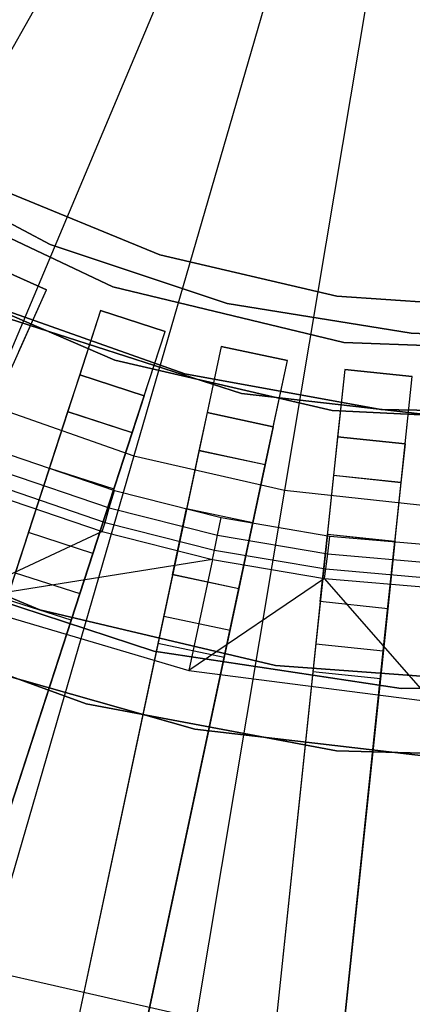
# Model space of a CAD drawing. Extents: x 1 to 71.1, y -35.1 to 35.1.
# Tile 16 of 85: x 35 to 35.8, y -4 to -1.9. Entities that reach past the tile are written whole.
import ezdxf

# ---------------------------------------------------------------- set-up
doc = ezdxf.new("R2010")
doc.units = 0
doc.header["$LTSCALE"] = 2.54
doc.layers.get('0').update_dxf_attribs({"color": 13, "linetype": 'CONTINUOUS'})

# ---------------------------------------------------------------- blocks, each defined once
blk = doc.blocks.new('LPUMPKIN_L_444_STL')
at = {"color": 0}
for p, q in [((34.5794, -2.5617, 208.8987), (35.1719, -1.514, 208.7134)), ((34.5794, -2.5617, 208.8987), (35.1719, -1.514, 208.7134)), ((35.3535, -1.6032, 208.7134), (34.8866, -2.7125, 208.8987)), ((35.3535, -1.6032, 208.7134), (34.8866, -2.7125, 208.8987)), ((35.5442, -1.6707, 208.7134), (35.2092, -2.8267, 208.8987)), ((35.5442, -1.6707, 208.7134), (35.2092, -2.8267, 208.8987)), ((35.7414, -1.7156, 208.7134), (35.5429, -2.9027, 208.8987)), ((35.7414, -1.7156, 208.7134), (35.5429, -2.9027, 208.8987)), ((35.0244, -2.358, 14.0525), (34.6593, -2.1664, 14.0525)), ((34.6593, -2.1664, 13.0525), (35.0244, -2.358, 13.0525)), ((35.0244, -2.358, 14.0525), (34.6593, -2.1664, 14.0525)), ((34.6593, -2.1664, 13.0525), (35.0244, -2.358, 13.0525)), ((35.1627, -2.4517, 20.2661), (34.6869, -2.2272, 20.2661)), ((34.6869, -2.2272, 11.7661), (35.1627, -2.4517, 11.7661)), ((34.6869, -2.2272, 11.7661), (35.1627, -2.4517, 11.7661)), ((35.1627, -2.4517, 20.2661), (34.6869, -2.2272, 20.2661)), ((34.8946, -2.2281, 49.9786), (35.2667, -2.3811, 49.9786)), ((35.2667, -2.3811, 49.8286), (34.8946, -2.2281, 49.8286)), ((34.8946, -2.2281, 49.9786), (35.2667, -2.3811, 49.9786)), ((35.2667, -2.3811, 49.8286), (34.8946, -2.2281, 49.8286)), ((35.4156, -2.4886, 14.0525), (35.0244, -2.358, 14.0525)), ((35.0244, -2.358, 14.0525), (35.0244, -2.358, 13.0525)), ((35.0244, -2.358, 13.0525), (35.4156, -2.4886, 13.0525)), ((35.0244, -2.358, 14.0525), (35.0244, -2.358, 13.0525)), ((35.4156, -2.4886, 14.0525), (35.0244, -2.358, 14.0525)), ((35.0244, -2.358, 13.0525), (35.4156, -2.4886, 13.0525)), ((35.0158, -2.4585, 50.2786), (34.8788, -2.3974, 50.2786)), ((34.8788, -2.3974, 49.6954), (35.0158, -2.4585, 49.6954)), ((34.8788, -2.3974, 49.6954), (35.0158, -2.4585, 49.6954)), ((35.0158, -2.4585, 50.2786), (34.8788, -2.3974, 50.2786)), ((35.2667, -2.3811, 49.9786), (35.6585, -2.4725, 49.9786)), ((35.6585, -2.4725, 49.8286), (35.2667, -2.3811, 49.8286)), ((35.2667, -2.3811, 49.9786), (35.6585, -2.4725, 49.9786)), ((35.2667, -2.3811, 49.9786), (35.2667, -2.3811, 49.8286)), ((35.6585, -2.4725, 49.8286), (35.2667, -2.3811, 49.8286)), ((35.2667, -2.3811, 49.9786), (35.2667, -2.3811, 49.8286)), ((34.7142, -2.4185, 19.6661), (35.1671, -2.6143, 19.6661)), ((35.1671, -2.6143, 19.7661), (34.7142, -2.4185, 19.7661)), ((35.1671, -2.6143, 19.7661), (34.7142, -2.4185, 19.7661)), ((34.7142, -2.4185, 19.6661), (35.1671, -2.6143, 19.6661)), ((34.9202, -2.6733, 49.6954), (35.0158, -2.4585, 49.6954)), ((34.9202, -2.6733, 49.6954), (35.0158, -2.4585, 49.6954)), ((34.9548, -2.5955, 50.2786), (35.0158, -2.4585, 50.2786)), ((34.9548, -2.5955, 50.2786), (35.0158, -2.4585, 50.2786)), ((35.0158, -2.4585, 49.6954), (35.0158, -2.4585, 50.2786)), ((35.0158, -2.4585, 49.6954), (35.0158, -2.4585, 50.2786)), ((35.6739, -2.5757, 20.2661), (35.1627, -2.4517, 20.2661)), ((35.1627, -2.4517, 11.7661), (35.6739, -2.5757, 11.7661)), ((35.1627, -2.4517, 11.7661), (35.6739, -2.5757, 11.7661)), ((35.1627, -2.4517, 11.7661), (35.1627, -2.4517, 20.2661)), ((35.6739, -2.5757, 20.2661), (35.1627, -2.4517, 20.2661)), ((35.1627, -2.4517, 11.7661), (35.1627, -2.4517, 20.2661)), ((35.6585, -2.4725, 49.9786), (36.0599, -2.4998, 49.9786)), ((36.0599, -2.4998, 49.8286), (35.6585, -2.4725, 49.8286)), ((35.6585, -2.4725, 49.9786), (36.0599, -2.4998, 49.9786)), ((35.6585, -2.4725, 49.9786), (35.6585, -2.4725, 49.8286)), ((36.0599, -2.4998, 49.8286), (35.6585, -2.4725, 49.8286)), ((35.6585, -2.4725, 49.9786), (35.6585, -2.4725, 49.8286)), ((34.9069, -2.4974, 49.9786), (35.3221, -2.6449, 49.9786)), ((35.3221, -2.6449, 50.1786), (34.9069, -2.4974, 50.1786)), ((34.9069, -2.4974, 49.9786), (35.3221, -2.6449, 49.9786)), ((35.3221, -2.6449, 50.1786), (34.9069, -2.4974, 50.1786)), ((35.1357, -2.5045, 49.6954), (35.063, -2.7282, 49.6954)), ((35.1357, -2.5045, 49.6954), (35.063, -2.7282, 49.6954)), ((35.1357, -2.5045, 50.2786), (35.0894, -2.6471, 50.2786)), ((35.1357, -2.5045, 50.2786), (35.0894, -2.6471, 50.2786)), ((35.2784, -2.5508, 50.2786), (35.1357, -2.5045, 50.2786)), ((35.1357, -2.5045, 50.2786), (35.1357, -2.5045, 49.6954)), ((35.1357, -2.5045, 49.6954), (35.2784, -2.5508, 49.6954)), ((35.1357, -2.5045, 49.6954), (35.2784, -2.5508, 49.6954)), ((35.1357, -2.5045, 50.2786), (35.1357, -2.5045, 49.6954)), ((35.2784, -2.5508, 50.2786), (35.1357, -2.5045, 50.2786)), ((35.8227, -2.5548, 14.0525), (35.4156, -2.4886, 14.0525)), ((35.4156, -2.4886, 14.0525), (35.4156, -2.4886, 13.0525)), ((35.4156, -2.4886, 13.0525), (35.8227, -2.5548, 13.0525)), ((35.4156, -2.4886, 14.0525), (35.4156, -2.4886, 13.0525)), ((35.8227, -2.5548, 14.0525), (35.4156, -2.4886, 14.0525)), ((35.4156, -2.4886, 13.0525), (35.8227, -2.5548, 13.0525)), ((34.9344, -2.5231, 20.2661), (35.4477, -2.688, 20.2661)), ((35.4477, -2.688, 11.7661), (34.9344, -2.5231, 11.7661)), ((34.9344, -2.5231, 20.2661), (35.4477, -2.688, 20.2661)), ((35.4477, -2.688, 11.7661), (34.9344, -2.5231, 11.7661)), ((35.2057, -2.7745, 49.6954), (35.2784, -2.5508, 49.6954)), ((35.2057, -2.7745, 49.6954), (35.2784, -2.5508, 49.6954)), ((35.232, -2.6935, 50.2786), (35.2784, -2.5508, 50.2786)), ((35.232, -2.6935, 50.2786), (35.2784, -2.5508, 50.2786)), ((35.2784, -2.5508, 49.6954), (35.2784, -2.5508, 50.2786)), ((35.2784, -2.5508, 49.6954), (35.2784, -2.5508, 50.2786)), ((36.0289, -2.5631, 14.0525), (35.8227, -2.5548, 14.0525)), ((35.8227, -2.5548, 14.0525), (35.8227, -2.5548, 13.0525)), ((35.8227, -2.5548, 13.0525), (36.0289, -2.5631, 13.0525)), ((35.8227, -2.5548, 14.0525), (35.8227, -2.5548, 13.0525)), ((36.0289, -2.5631, 14.0525), (35.8227, -2.5548, 14.0525)), ((35.8227, -2.5548, 13.0525), (36.0289, -2.5631, 13.0525)), ((35.4024, -2.5841, 49.6954), (35.3535, -2.8141, 49.6954)), ((35.4024, -2.5841, 49.6954), (35.3535, -2.8141, 49.6954)), ((35.4024, -2.5841, 50.2786), (35.3712, -2.7308, 50.2786)), ((35.4024, -2.5841, 50.2786), (35.3712, -2.7308, 50.2786)), ((35.5491, -2.6152, 50.2786), (35.4024, -2.5841, 50.2786)), ((35.4024, -2.5841, 50.2786), (35.4024, -2.5841, 49.6954)), ((35.4024, -2.5841, 49.6954), (35.5491, -2.6152, 49.6954)), ((35.4024, -2.5841, 49.6954), (35.5491, -2.6152, 49.6954)), ((35.4024, -2.5841, 50.2786), (35.4024, -2.5841, 49.6954)), ((35.5491, -2.6152, 50.2786), (35.4024, -2.5841, 50.2786)), ((36.1996, -2.5943, 20.2661), (35.6739, -2.5757, 20.2661)), ((35.6739, -2.5757, 11.7661), (36.1996, -2.5943, 11.7661)), ((35.6739, -2.5757, 11.7661), (36.1996, -2.5943, 11.7661)), ((35.6739, -2.5757, 11.7661), (35.6739, -2.5757, 20.2661)), ((36.1996, -2.5943, 20.2661), (35.6739, -2.5757, 20.2661)), ((35.6739, -2.5757, 11.7661), (35.6739, -2.5757, 20.2661)), ((35.1671, -2.6143, 19.6661), (35.6478, -2.7261, 19.6661)), ((35.6478, -2.7261, 19.7661), (35.1671, -2.6143, 19.7661)), ((35.1671, -2.6143, 19.7661), (35.1671, -2.6143, 19.6661)), ((35.1671, -2.6143, 19.7661), (35.1671, -2.6143, 19.6661)), ((35.6478, -2.7261, 19.7661), (35.1671, -2.6143, 19.7661)), ((35.1671, -2.6143, 19.6661), (35.6478, -2.7261, 19.6661)), ((35.5002, -2.8453, 49.6954), (35.5491, -2.6152, 49.6954)), ((35.5002, -2.8453, 49.6954), (35.5491, -2.6152, 49.6954)), ((35.5179, -2.762, 50.2786), (35.5491, -2.6152, 50.2786)), ((35.5179, -2.762, 50.2786), (35.5491, -2.6152, 50.2786)), ((35.5491, -2.6152, 49.6954), (35.5491, -2.6152, 50.2786)), ((35.5491, -2.6152, 49.6954), (35.5491, -2.6152, 50.2786)), ((35.6759, -2.6353, 49.6954), (35.6513, -2.8692, 49.6954)), ((35.6759, -2.6353, 49.6954), (35.6513, -2.8692, 49.6954)), ((35.6759, -2.6353, 50.2786), (35.6602, -2.7845, 50.2786)), ((35.6759, -2.6353, 50.2786), (35.6602, -2.7845, 50.2786)), ((35.8251, -2.651, 50.2786), (35.6759, -2.6353, 50.2786)), ((35.6759, -2.6353, 50.2786), (35.6759, -2.6353, 49.6954)), ((35.6759, -2.6353, 49.6954), (35.8251, -2.651, 49.6954)), ((35.6759, -2.6353, 49.6954), (35.8251, -2.651, 49.6954)), ((35.6759, -2.6353, 50.2786), (35.6759, -2.6353, 49.6954)), ((35.8251, -2.651, 50.2786), (35.6759, -2.6353, 50.2786)), ((35.0894, -2.6471, 49.8454), (35.0627, -2.7292, 49.8454)), ((35.0894, -2.6471, 49.8454), (35.0627, -2.7292, 49.8454)), ((35.0894, -2.6471, 50.2786), (35.232, -2.6935, 50.2786)), ((35.0894, -2.6471, 50.2786), (35.0894, -2.6471, 49.8454)), ((35.232, -2.6935, 49.8454), (35.0894, -2.6471, 49.8454)), ((35.232, -2.6935, 49.8454), (35.0894, -2.6471, 49.8454)), ((35.0894, -2.6471, 50.2786), (35.232, -2.6935, 50.2786)), ((35.0894, -2.6471, 50.2786), (35.0894, -2.6471, 49.8454)), ((35.3221, -2.6449, 49.9786), (35.3221, -2.6449, 50.1786)), ((35.3221, -2.6449, 49.9786), (35.7555, -2.724, 49.9786)), ((35.7555, -2.724, 50.1786), (35.3221, -2.6449, 50.1786)), ((35.3221, -2.6449, 49.9786), (35.3221, -2.6449, 50.1786)), ((35.3221, -2.6449, 49.9786), (35.7555, -2.724, 49.9786)), ((35.7555, -2.724, 50.1786), (35.3221, -2.6449, 50.1786)), ((35.8005, -2.8849, 49.6954), (35.8251, -2.651, 49.6954)), ((35.8005, -2.8849, 49.6954), (35.8251, -2.651, 49.6954)), ((35.8094, -2.8002, 50.2786), (35.8251, -2.651, 50.2786)), ((35.8094, -2.8002, 50.2786), (35.8251, -2.651, 50.2786)), ((35.8251, -2.651, 49.6954), (35.8251, -2.651, 50.2786)), ((35.8251, -2.651, 49.6954), (35.8251, -2.651, 50.2786)), ((35.232, -2.6935, 49.8454), (35.2053, -2.7756, 49.8454)), ((35.232, -2.6935, 49.8454), (35.2053, -2.7756, 49.8454)), ((35.232, -2.6935, 50.2786), (35.232, -2.6935, 49.8454)), ((35.232, -2.6935, 50.2786), (35.232, -2.6935, 49.8454)), ((35.4477, -2.688, 20.2661), (35.9832, -2.7496, 20.2661)), ((35.9832, -2.7496, 11.7661), (35.4477, -2.688, 11.7661)), ((35.4477, -2.688, 20.2661), (35.9832, -2.7496, 20.2661)), ((35.4477, -2.688, 20.2661), (35.4477, -2.688, 11.7661)), ((35.9832, -2.7496, 11.7661), (35.4477, -2.688, 11.7661)), ((35.4477, -2.688, 20.2661), (35.4477, -2.688, 11.7661)), ((34.8866, -2.7125, 208.8987), (35.2092, -2.8267, 208.8987)), ((34.8866, -2.7125, 208.8987), (35.2092, -2.8267, 208.8987)), ((35.6478, -2.7261, 19.6661), (36.1406, -2.7502, 19.6661)), ((36.1406, -2.7502, 19.7661), (35.6478, -2.7261, 19.7661)), ((35.6478, -2.7261, 19.7661), (35.6478, -2.7261, 19.6661)), ((35.6478, -2.7261, 19.7661), (35.6478, -2.7261, 19.6661)), ((36.1406, -2.7502, 19.7661), (35.6478, -2.7261, 19.7661)), ((35.6478, -2.7261, 19.6661), (36.1406, -2.7502, 19.6661)), ((35.7555, -2.724, 49.9786), (35.7555, -2.724, 50.1786)), ((35.7555, -2.724, 49.9786), (36.196, -2.7325, 49.9786)), ((36.196, -2.7325, 50.1786), (35.7555, -2.724, 50.1786)), ((35.7555, -2.724, 49.9786), (35.7555, -2.724, 50.1786)), ((35.7555, -2.724, 49.9786), (36.196, -2.7325, 49.9786)), ((36.196, -2.7325, 50.1786), (35.7555, -2.724, 50.1786)), ((35.0627, -2.7292, 49.8454), (33.8814, -6.3649, 49.603)), ((35.0627, -2.7292, 49.8454), (33.8814, -6.3649, 49.603)), ((35.063, -2.7282, 49.6954), (33.8837, -6.3579, 49.4529)), ((35.063, -2.7282, 49.6954), (33.8837, -6.3579, 49.4529)), ((35.2053, -2.7756, 49.8454), (35.0627, -2.7292, 49.8454)), ((35.2053, -2.7756, 49.8454), (35.0627, -2.7292, 49.8454)), ((35.063, -2.7282, 49.6954), (35.2057, -2.7745, 49.6954)), ((35.063, -2.7282, 49.6954), (35.2057, -2.7745, 49.6954)), ((35.3712, -2.7308, 49.8454), (35.3533, -2.8152, 49.8454)), ((35.3712, -2.7308, 49.8454), (35.3533, -2.8152, 49.8454)), ((35.3712, -2.7308, 50.2786), (35.5179, -2.762, 50.2786)), ((35.3712, -2.7308, 50.2786), (35.3712, -2.7308, 49.8454)), ((35.5179, -2.762, 49.8454), (35.3712, -2.7308, 49.8454)), ((35.5179, -2.762, 49.8454), (35.3712, -2.7308, 49.8454)), ((35.3712, -2.7308, 50.2786), (35.5179, -2.762, 50.2786)), ((35.3712, -2.7308, 50.2786), (35.3712, -2.7308, 49.8454)), ((35.5179, -2.762, 49.8454), (35.5, -2.8464, 49.8454)), ((35.5179, -2.762, 49.8454), (35.5, -2.8464, 49.8454)), ((35.5179, -2.762, 50.2786), (35.5179, -2.762, 49.8454)), ((35.5179, -2.762, 50.2786), (35.5179, -2.762, 49.8454)), ((35.2053, -2.7756, 49.8454), (34.024, -6.4113, 49.603)), ((35.2053, -2.7756, 49.8454), (34.024, -6.4113, 49.603)), ((34.0263, -6.4042, 49.4529), (35.2057, -2.7745, 49.6954)), ((34.0263, -6.4042, 49.4529), (35.2057, -2.7745, 49.6954)), ((35.6602, -2.7845, 49.8454), (35.6512, -2.8704, 49.8454)), ((35.6602, -2.7845, 49.8454), (35.6512, -2.8704, 49.8454)), ((35.6602, -2.7845, 50.2786), (35.8094, -2.8002, 50.2786)), ((35.6602, -2.7845, 50.2786), (35.6602, -2.7845, 49.8454)), ((35.8094, -2.8002, 49.8454), (35.6602, -2.7845, 49.8454)), ((35.8094, -2.8002, 49.8454), (35.6602, -2.7845, 49.8454)), ((35.6602, -2.7845, 50.2786), (35.8094, -2.8002, 50.2786)), ((35.6602, -2.7845, 50.2786), (35.6602, -2.7845, 49.8454)), ((35.3535, -2.8141, 49.6954), (34.5602, -6.5464, 49.453)), ((35.3535, -2.8141, 49.6954), (34.5602, -6.5464, 49.453)), ((35.3535, -2.8141, 49.6954), (35.5002, -2.8453, 49.6954)), ((35.3535, -2.8141, 49.6954), (35.5002, -2.8453, 49.6954)), ((35.8094, -2.8002, 49.8454), (35.8004, -2.886, 49.8454)), ((35.8094, -2.8002, 49.8454), (35.8004, -2.886, 49.8454)), ((35.8094, -2.8002, 50.2786), (35.8094, -2.8002, 49.8454)), ((35.8094, -2.8002, 50.2786), (35.8094, -2.8002, 49.8454)), ((35.3533, -2.8152, 49.8454), (34.5586, -6.5537, 49.603)), ((35.3533, -2.8152, 49.8454), (34.5586, -6.5537, 49.603)), ((35.2092, -2.8267, 208.8987), (34.8793, -3.9651, 209.1785)), ((35.2092, -2.8267, 208.8987), (34.8793, -3.9651, 209.1785)), ((34.9356, -2.8246, 50.6786), (35.1664, -2.9034, 50.6786)), ((34.9356, -2.8246, 50.6786), (35.1664, -2.9034, 50.6786)), ((35.2092, -2.8267, 208.8987), (35.5429, -2.9027, 208.8987)), ((35.2092, -2.8267, 208.8987), (35.5429, -2.9027, 208.8987)), ((35.5, -2.8464, 49.8454), (35.3533, -2.8152, 49.8454)), ((35.5, -2.8464, 49.8454), (35.3533, -2.8152, 49.8454)), ((35.5, -2.8464, 49.8454), (34.7053, -6.5849, 49.603)), ((35.5, -2.8464, 49.8454), (34.7053, -6.5849, 49.603)), ((34.7069, -6.5776, 49.453), (35.5002, -2.8453, 49.6954)), ((34.7069, -6.5776, 49.453), (35.5002, -2.8453, 49.6954)), ((35.0223, -2.8535, 20.4026), (34.9469, -3.0855, 20.6466)), ((35.0223, -2.8535, 20.4026), (34.9469, -3.0855, 20.6466)), ((34.9759, -2.9962, 20.0616), (35.0223, -2.8535, 20.0616)), ((34.9759, -2.9962, 20.0616), (35.0223, -2.8535, 20.0616)), ((35.0223, -2.8535, 20.0616), (35.1649, -2.8999, 20.0616)), ((35.0223, -2.8535, 20.0616), (35.1649, -2.8999, 20.0616)), ((35.0223, -2.8535, 20.4026), (35.0223, -2.8535, 20.0616)), ((35.0223, -2.8535, 20.4026), (35.165, -2.8998, 20.4026)), ((35.0223, -2.8535, 20.4026), (35.165, -2.8998, 20.4026)), ((35.0223, -2.8535, 20.4026), (35.0223, -2.8535, 20.0616)), ((34.9211, -2.8621, 50.6702), (35.155, -2.9419, 50.6702)), ((34.9211, -2.8621, 50.6702), (35.155, -2.9419, 50.6702)), ((35.6512, -2.8704, 49.8454), (35.2518, -6.6705, 49.6031)), ((35.6512, -2.8704, 49.8454), (35.2518, -6.6705, 49.6031)), ((35.6513, -2.8692, 49.6954), (35.2526, -6.6632, 49.4531)), ((35.6513, -2.8692, 49.6954), (35.2526, -6.6632, 49.4531)), ((35.8004, -2.886, 49.8454), (35.6512, -2.8704, 49.8454)), ((35.8004, -2.886, 49.8454), (35.6512, -2.8704, 49.8454)), ((35.6513, -2.8692, 49.6954), (35.8005, -2.8849, 49.6954)), ((35.6513, -2.8692, 49.6954), (35.8005, -2.8849, 49.6954)), ((34.909, -2.8932, 50.6463), (35.1455, -2.9739, 50.6463)), ((34.909, -2.8932, 50.6463), (35.1455, -2.9739, 50.6463)), ((35.0896, -3.1318, 20.6466), (35.165, -2.8998, 20.4026)), ((35.0896, -3.1318, 20.6466), (35.165, -2.8998, 20.4026)), ((35.1649, -2.8999, 20.0616), (35.1186, -3.0425, 20.0616)), ((35.1649, -2.8999, 20.0616), (35.1186, -3.0425, 20.0616)), ((35.1649, -2.8999, 20.0616), (35.165, -2.8998, 20.4026)), ((35.1649, -2.8999, 20.0616), (35.165, -2.8998, 20.4026)), ((35.8004, -2.886, 49.8454), (35.401, -6.6862, 49.6031)), ((35.8004, -2.886, 49.8454), (35.401, -6.6862, 49.6031)), ((35.4018, -6.6788, 49.4531), (35.8005, -2.8849, 49.6954)), ((35.4018, -6.6788, 49.4531), (35.8005, -2.8849, 49.6954)), ((34.9015, -2.9128, 50.6111), (35.1395, -2.9941, 50.6111)), ((34.9015, -2.9128, 50.6111), (35.1395, -2.9941, 50.6111)), ((35.155, -2.9419, 50.6702), (35.1664, -2.9034, 50.6786)), ((35.155, -2.9419, 50.6702), (35.1664, -2.9034, 50.6786)), ((35.1664, -2.9034, 50.6786), (35.4028, -2.9633, 50.6786)), ((35.1664, -2.9034, 50.6786), (35.4028, -2.9633, 50.6786)), ((35.5429, -2.9027, 208.8987), (35.3474, -4.0717, 209.1785)), ((35.5429, -2.9027, 208.8987), (35.3474, -4.0717, 209.1785)), ((35.5429, -2.9027, 208.8987), (35.8832, -2.9395, 208.8987)), ((35.5429, -2.9027, 208.8987), (35.8832, -2.9395, 208.8987)), ((35.1455, -2.9739, 50.6463), (35.155, -2.9419, 50.6702)), ((35.1455, -2.9739, 50.6463), (35.155, -2.9419, 50.6702)), ((35.155, -2.9419, 50.6702), (35.3945, -3.0026, 50.6702)), ((35.155, -2.9419, 50.6702), (35.3945, -3.0026, 50.6702)), ((35.3261, -2.943, 20.4026), (35.2754, -3.1816, 20.6466)), ((35.3261, -2.943, 20.4026), (35.2754, -3.1816, 20.6466)), ((35.2949, -3.0898, 20.0616), (35.3261, -2.9431, 20.0616)), ((35.2949, -3.0898, 20.0616), (35.3261, -2.9431, 20.0616)), ((35.3261, -2.943, 20.4026), (35.3261, -2.9431, 20.0616)), ((35.3261, -2.943, 20.4026), (35.4728, -2.9742, 20.4026)), ((35.3261, -2.943, 20.4026), (35.4728, -2.9742, 20.4026)), ((35.3261, -2.943, 20.4026), (35.3261, -2.9431, 20.0616)), ((35.3261, -2.9431, 20.0616), (35.4728, -2.9743, 20.0616)), ((35.3261, -2.9431, 20.0616), (35.4728, -2.9743, 20.0616)), ((34.5062, -2.9618, 19.6661), (35.001, -3.1676, 19.6661)), ((35.001, -3.1676, 19.7661), (34.5062, -2.9618, 19.7661)), ((34.5062, -2.9618, 19.6661), (35.001, -3.1676, 19.6661)), ((35.001, -3.1676, 19.7661), (34.5062, -2.9618, 19.7661)), ((35.3945, -3.0026, 50.6702), (35.4028, -2.9633, 50.6786)), ((35.3945, -3.0026, 50.6702), (35.4028, -2.9633, 50.6786)), ((35.4028, -2.9633, 50.6786), (35.6433, -3.0041, 50.6786)), ((35.4028, -2.9633, 50.6786), (35.6433, -3.0041, 50.6786)), ((35.1395, -2.9941, 50.6111), (35.1455, -2.9739, 50.6463)), ((35.1395, -2.9941, 50.6111), (35.1455, -2.9739, 50.6463)), ((35.1455, -2.9739, 50.6463), (35.3876, -3.0353, 50.6463)), ((35.1455, -2.9739, 50.6463), (35.3876, -3.0353, 50.6463)), ((35.4221, -3.2128, 20.6466), (35.4728, -2.9742, 20.4026)), ((35.4221, -3.2128, 20.6466), (35.4728, -2.9742, 20.4026)), ((35.4728, -2.9743, 20.0616), (35.4416, -3.121, 20.0616)), ((35.4728, -2.9743, 20.0616), (35.4416, -3.121, 20.0616)), ((35.4728, -2.9743, 20.0616), (35.4728, -2.9742, 20.4026)), ((35.4728, -2.9743, 20.0616), (35.4728, -2.9742, 20.4026)), ((35.1395, -2.9941, 50.6111), (34.8106, -3.1477, 49.8786)), ((35.1395, -2.9941, 50.6111), (34.8106, -3.1477, 49.8786)), ((34.976, -2.9961, 20.3405), (34.9277, -3.1446, 20.4966)), ((34.976, -2.9961, 20.3405), (34.9277, -3.1446, 20.4966)), ((34.976, -2.9961, 20.3405), (34.9759, -2.9962, 20.0616)), ((34.976, -2.9961, 20.3405), (34.9759, -2.9962, 20.0616)), ((35.1186, -3.0425, 20.0616), (34.9759, -2.9962, 20.0616)), ((35.1186, -3.0425, 20.0616), (34.9759, -2.9962, 20.0616)), ((35.1186, -3.0425, 20.3405), (34.976, -2.9961, 20.3405)), ((35.1186, -3.0425, 20.3405), (34.976, -2.9961, 20.3405)), ((35.1395, -2.9941, 50.6111), (35.3833, -3.0559, 50.6111)), ((35.1395, -2.9941, 50.6111), (35.3833, -3.0559, 50.6111)), ((35.3876, -3.0353, 50.6463), (35.3945, -3.0026, 50.6702)), ((35.3876, -3.0353, 50.6463), (35.3945, -3.0026, 50.6702)), ((35.3945, -3.0026, 50.6702), (35.6382, -3.0439, 50.6702)), ((35.3945, -3.0026, 50.6702), (35.6382, -3.0439, 50.6702)), ((35.6376, -3.0003, 20.4026), (35.6121, -3.2429, 20.6466)), ((35.6376, -3.0003, 20.4026), (35.6121, -3.2429, 20.6466)), ((35.6219, -3.1495, 20.0616), (35.6376, -3.0003, 20.0616)), ((35.6219, -3.1495, 20.0616), (35.6376, -3.0003, 20.0616)), ((35.6376, -3.0003, 20.0616), (35.7867, -3.016, 20.0616)), ((35.6376, -3.0003, 20.0616), (35.7867, -3.016, 20.0616)), ((35.6376, -3.0003, 20.4026), (35.6376, -3.0003, 20.0616)), ((35.6376, -3.0003, 20.4026), (35.7867, -3.0159, 20.4026)), ((35.6376, -3.0003, 20.4026), (35.7867, -3.0159, 20.4026)), ((35.6376, -3.0003, 20.4026), (35.6376, -3.0003, 20.0616)), ((35.6382, -3.0439, 50.6702), (35.6433, -3.0041, 50.6786)), ((35.6382, -3.0439, 50.6702), (35.6433, -3.0041, 50.6786)), ((35.6433, -3.0041, 50.6786), (35.8863, -3.0253, 50.6786)), ((35.6433, -3.0041, 50.6786), (35.8863, -3.0253, 50.6786)), ((35.7612, -3.2585, 20.6466), (35.7867, -3.0159, 20.4026)), ((35.7612, -3.2585, 20.6466), (35.7867, -3.0159, 20.4026)), ((35.7867, -3.016, 20.0616), (35.7711, -3.1652, 20.0616)), ((35.7867, -3.016, 20.0616), (35.7711, -3.1652, 20.0616)), ((35.7867, -3.016, 20.0616), (35.7867, -3.0159, 20.4026)), ((35.7867, -3.016, 20.0616), (35.7867, -3.0159, 20.4026)), ((35.1186, -3.0425, 20.3405), (35.0704, -3.1909, 20.4966)), ((35.1186, -3.0425, 20.3405), (35.0704, -3.1909, 20.4966)), ((35.1186, -3.0425, 20.3405), (35.1186, -3.0425, 20.0616)), ((35.1186, -3.0425, 20.3405), (35.1186, -3.0425, 20.0616)), ((35.3833, -3.0559, 50.6111), (35.3876, -3.0353, 50.6463)), ((35.3833, -3.0559, 50.6111), (35.3876, -3.0353, 50.6463)), ((35.3876, -3.0353, 50.6463), (35.634, -3.077, 50.6463)), ((35.3876, -3.0353, 50.6463), (35.634, -3.077, 50.6463)), ((35.634, -3.077, 50.6463), (35.6382, -3.0439, 50.6702)), ((35.634, -3.077, 50.6463), (35.6382, -3.0439, 50.6702)), ((35.6382, -3.0439, 50.6702), (35.8844, -3.0654, 50.6702)), ((35.6382, -3.0439, 50.6702), (35.8844, -3.0654, 50.6702)), ((35.3833, -3.0559, 50.6111), (34.8106, -3.1477, 49.8786)), ((35.3833, -3.0559, 50.6111), (34.8106, -3.1477, 49.8786)), ((35.3833, -3.0559, 50.6111), (35.3313, -3.3022, 49.8786)), ((35.3833, -3.0559, 50.6111), (35.3313, -3.3022, 49.8786)), ((35.3833, -3.0559, 50.6111), (35.6313, -3.0979, 50.6111)), ((35.3833, -3.0559, 50.6111), (35.6313, -3.0979, 50.6111)), ((34.7279, -3.0873, 19.6661), (35.2538, -3.2592, 19.6661)), ((35.2538, -3.2592, 20.2661), (34.7279, -3.0873, 20.2661)), ((35.2538, -3.2592, 20.2661), (34.7279, -3.0873, 20.2661)), ((34.7279, -3.0873, 19.6661), (35.2538, -3.2592, 19.6661)), ((34.9469, -3.0855, 20.6466), (35.0896, -3.1318, 20.6466)), ((34.9469, -3.0855, 20.6466), (35.0896, -3.1318, 20.6466)), ((35.2949, -3.0897, 20.3405), (35.2625, -3.2424, 20.4966)), ((35.2949, -3.0897, 20.3405), (35.2625, -3.2424, 20.4966)), ((35.4416, -3.1209, 20.3405), (35.2949, -3.0897, 20.3405)), ((35.2949, -3.0897, 20.3405), (35.2949, -3.0898, 20.0616)), ((35.4416, -3.1209, 20.3405), (35.2949, -3.0897, 20.3405)), ((35.2949, -3.0897, 20.3405), (35.2949, -3.0898, 20.0616)), ((35.4416, -3.121, 20.0616), (35.2949, -3.0898, 20.0616)), ((35.4416, -3.121, 20.0616), (35.2949, -3.0898, 20.0616)), ((35.6313, -3.0979, 50.6111), (35.3313, -3.3022, 49.8786)), ((35.6313, -3.0979, 50.6111), (35.3313, -3.3022, 49.8786)), ((35.6313, -3.0979, 50.6111), (35.634, -3.077, 50.6463)), ((35.6313, -3.0979, 50.6111), (35.634, -3.077, 50.6463)), ((35.6313, -3.0979, 50.6111), (35.8818, -3.1198, 50.6111)), ((35.87, -3.3713, 49.8786), (35.6313, -3.0979, 50.6111)), ((35.6313, -3.0979, 50.6111), (35.8818, -3.1198, 50.6111)), ((35.87, -3.3713, 49.8786), (35.6313, -3.0979, 50.6111)), ((35.634, -3.077, 50.6463), (35.8828, -3.0988, 50.6463)), ((35.634, -3.077, 50.6463), (35.8828, -3.0988, 50.6463)), ((34.7491, -4.1797, 20.6466), (35.0896, -3.1318, 20.6466)), ((34.7491, -4.1797, 20.6466), (35.0896, -3.1318, 20.6466)), ((35.4416, -3.1209, 20.3405), (35.4092, -3.2736, 20.4966)), ((35.4416, -3.1209, 20.3405), (35.4092, -3.2736, 20.4966)), ((35.4416, -3.1209, 20.3405), (35.4416, -3.121, 20.0616)), ((35.4416, -3.1209, 20.3405), (35.4416, -3.121, 20.0616)), ((34.8106, -3.1477, 49.8786), (35.3313, -3.3022, 49.8786)), ((34.8106, -3.1477, 49.8786), (35.3313, -3.3022, 49.8786)), ((35.0704, -3.1909, 20.4966), (34.9277, -3.1446, 20.4966)), ((35.0704, -3.1909, 20.4966), (34.9277, -3.1446, 20.4966)), ((35.6219, -3.1495, 20.3405), (35.6056, -3.3047, 20.4966)), ((35.6219, -3.1495, 20.3405), (35.6056, -3.3047, 20.4966)), ((35.7711, -3.1652, 20.0616), (35.6219, -3.1495, 20.0616)), ((35.7711, -3.1652, 20.0616), (35.6219, -3.1495, 20.0616)), ((35.7711, -3.1651, 20.3405), (35.6219, -3.1495, 20.3405)), ((35.6219, -3.1495, 20.3405), (35.6219, -3.1495, 20.0616)), ((35.7711, -3.1651, 20.3405), (35.6219, -3.1495, 20.3405)), ((35.6219, -3.1495, 20.3405), (35.6219, -3.1495, 20.0616)), ((35.1041, -3.3758, 19.6661), (34.5746, -3.1838, 19.6661)), ((34.5746, -3.1838, 20.2661), (35.1041, -3.3758, 20.2661)), ((35.1041, -3.3758, 19.6661), (34.5746, -3.1838, 19.6661)), ((34.5746, -3.1838, 20.2661), (35.1041, -3.3758, 20.2661)), ((35.001, -3.1676, 19.6661), (35.001, -3.1676, 19.7661)), ((35.001, -3.1676, 19.6661), (35.5224, -3.2913, 19.6661)), ((35.5224, -3.2913, 19.7661), (35.001, -3.1676, 19.7661)), ((35.001, -3.1676, 19.6661), (35.001, -3.1676, 19.7661)), ((35.001, -3.1676, 19.6661), (35.5224, -3.2913, 19.6661)), ((35.5224, -3.2913, 19.7661), (35.001, -3.1676, 19.7661)), ((35.2754, -3.1816, 20.6466), (35.0463, -4.2593, 20.6466)), ((35.2754, -3.1816, 20.6466), (35.0463, -4.2593, 20.6466)), ((35.2754, -3.1816, 20.6466), (35.4221, -3.2128, 20.6466)), ((35.2754, -3.1816, 20.6466), (35.4221, -3.2128, 20.6466)), ((35.7711, -3.1651, 20.3405), (35.7548, -3.3203, 20.4966)), ((35.7711, -3.1651, 20.3405), (35.7548, -3.3203, 20.4966)), ((35.7711, -3.1651, 20.3405), (35.7711, -3.1652, 20.0616)), ((35.7711, -3.1651, 20.3405), (35.7711, -3.1652, 20.0616)), ((35.0704, -3.1909, 20.4966), (34.7663, -4.1269, 20.4966)), ((35.0704, -3.1909, 20.4966), (34.7663, -4.1269, 20.4966)), ((35.193, -4.2905, 20.6466), (35.4221, -3.2128, 20.6466)), ((35.193, -4.2905, 20.6466), (35.4221, -3.2128, 20.6466)), ((35.2625, -3.2424, 20.4966), (35.0578, -4.205, 20.4966)), ((35.2625, -3.2424, 20.4966), (35.0578, -4.205, 20.4966)), ((35.4092, -3.2736, 20.4966), (35.2625, -3.2424, 20.4966)), ((35.4092, -3.2736, 20.4966), (35.2625, -3.2424, 20.4966)), ((35.6121, -3.2429, 20.6466), (35.4969, -4.3386, 20.6466)), ((35.6121, -3.2429, 20.6466), (35.4969, -4.3386, 20.6466)), ((35.6121, -3.2429, 20.6466), (35.7612, -3.2585, 20.6466)), ((35.6121, -3.2429, 20.6466), (35.7612, -3.2585, 20.6466)), ((35.2538, -3.2592, 19.6661), (35.8008, -3.3423, 19.6661)), ((35.8008, -3.3423, 20.2661), (35.2538, -3.2592, 20.2661)), ((35.2538, -3.2592, 20.2661), (35.2538, -3.2592, 19.6661)), ((35.2538, -3.2592, 20.2661), (35.2538, -3.2592, 19.6661)), ((35.8008, -3.3423, 20.2661), (35.2538, -3.2592, 20.2661)), ((35.2538, -3.2592, 19.6661), (35.8008, -3.3423, 19.6661)), ((35.6461, -4.3543, 20.6466), (35.7612, -3.2585, 20.6466)), ((35.6461, -4.3543, 20.6466), (35.7612, -3.2585, 20.6466)), ((35.3439, -3.4324, 20.4661), (34.8021, -3.2782, 20.4661)), ((34.8021, -3.2782, 20.2661), (35.3439, -3.4324, 20.2661)), ((35.3439, -3.4324, 20.4661), (34.8021, -3.2782, 20.4661)), ((34.8021, -3.2782, 20.2661), (35.3439, -3.4324, 20.2661)), ((35.4092, -3.2736, 20.4966), (35.2046, -4.2362, 20.4966)), ((35.4092, -3.2736, 20.4966), (35.2046, -4.2362, 20.4966)), ((35.5224, -3.2913, 19.6661), (35.5224, -3.2913, 19.7661)), ((35.5224, -3.2913, 19.6661), (36.0569, -3.3299, 19.6661)), ((36.0569, -3.3299, 19.7661), (35.5224, -3.2913, 19.7661)), ((35.5224, -3.2913, 19.6661), (35.5224, -3.2913, 19.7661)), ((35.5224, -3.2913, 19.6661), (36.0569, -3.3299, 19.6661)), ((36.0569, -3.3299, 19.7661), (35.5224, -3.2913, 19.7661)), ((35.3313, -3.3022, 49.8786), (35.87, -3.3713, 49.8786)), ((35.3313, -3.3022, 49.8786), (35.87, -3.3713, 49.8786)), ((35.6056, -3.3047, 20.4966), (35.5027, -4.2834, 20.4966)), ((35.6056, -3.3047, 20.4966), (35.5027, -4.2834, 20.4966)), ((35.7548, -3.3203, 20.4966), (35.6056, -3.3047, 20.4966)), ((35.7548, -3.3203, 20.4966), (35.6056, -3.3047, 20.4966)), ((35.7548, -3.3203, 20.4966), (35.6519, -4.2991, 20.4966)), ((35.7548, -3.3203, 20.4966), (35.6519, -4.2991, 20.4966)), ((35.8008, -3.3423, 19.6661), (36.354, -3.3341, 19.6661)), ((36.354, -3.3341, 20.2661), (35.8008, -3.3423, 20.2661)), ((36.354, -3.3341, 20.2661), (35.8008, -3.3423, 20.2661)), ((35.8008, -3.3423, 19.6661), (36.354, -3.3341, 19.6661)), ((35.8008, -3.3423, 20.2661), (35.8008, -3.3423, 19.6661)), ((35.8008, -3.3423, 20.2661), (35.8008, -3.3423, 19.6661)), ((35.6576, -3.4803, 19.6661), (35.1041, -3.3758, 19.6661)), ((35.1041, -3.3758, 20.2661), (35.6576, -3.4803, 20.2661)), ((35.1041, -3.3758, 19.6661), (35.1041, -3.3758, 20.2661)), ((35.6576, -3.4803, 19.6661), (35.1041, -3.3758, 19.6661)), ((35.1041, -3.3758, 20.2661), (35.6576, -3.4803, 20.2661)), ((35.1041, -3.3758, 19.6661), (35.1041, -3.3758, 20.2661)), ((35.9033, -3.4978, 20.4661), (35.3439, -3.4324, 20.4661)), ((35.3439, -3.4324, 20.4661), (35.3439, -3.4324, 20.2661)), ((35.3439, -3.4324, 20.2661), (35.9033, -3.4978, 20.2661)), ((35.3439, -3.4324, 20.4661), (35.3439, -3.4324, 20.2661)), ((35.9033, -3.4978, 20.4661), (35.3439, -3.4324, 20.4661)), ((35.3439, -3.4324, 20.2661), (35.9033, -3.4978, 20.2661)), ((36.2207, -3.4947, 19.6661), (35.6576, -3.4803, 19.6661)), ((35.6576, -3.4803, 20.2661), (36.2207, -3.4947, 20.2661)), ((35.6576, -3.4803, 19.6661), (35.6576, -3.4803, 20.2661)), ((36.2207, -3.4947, 19.6661), (35.6576, -3.4803, 19.6661)), ((35.6576, -3.4803, 20.2661), (36.2207, -3.4947, 20.2661)), ((35.6576, -3.4803, 19.6661), (35.6576, -3.4803, 20.2661)), ((34.8793, -3.9651, 209.1785), (35.3474, -4.0717, 209.1785)), ((34.8793, -3.9651, 209.1785), (35.3474, -4.0717, 209.1785))]:
    blk.add_line(p, q, dxfattribs=at)

msp = doc.modelspace()

# ---------------------------------------------------------------- block references
at = {"color": 253}
msp.add_blockref('LPUMPKIN_L_444_STL', (0, 0), dxfattribs=at)

doc.saveas('drawing.dxf')
